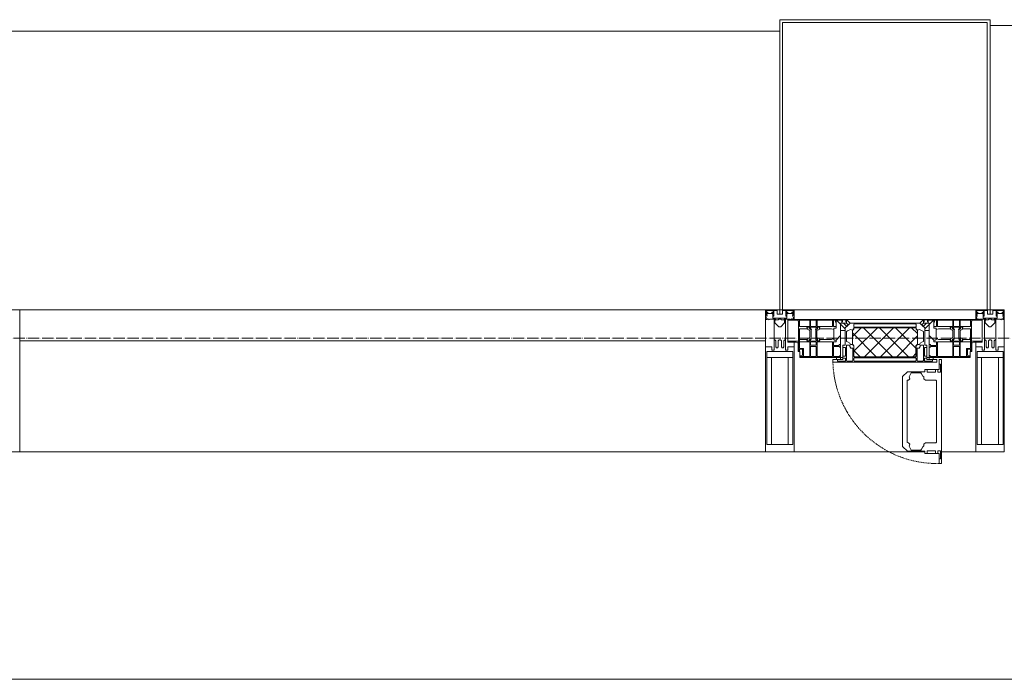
# Model space of a CAD drawing. Header units: millimetres. Extents: x 106966 to 201968, y 7718 to 228773.
# Tile 39 of 44: x 133428 to 135160, y 32500 to 33660. Entities that reach past the tile are written whole.
import ezdxf

# ---------------------------------------------------------------- set-up
doc = ezdxf.new("R2010")
doc.units = ezdxf.units.MM
doc.linetypes.add('-D1-02х01', pattern=[3, 2, -1])
doc.linetypes.add('ADSK_Линия сетки', pattern=[25, 20, -2.5, 0, -2.5])
for name, color, linetype, lineweight in [('Импосты витража', 7, 'Continuous', 18), ('Колонны', 7, 'Continuous', 18), ('Окна', 7, 'Continuous', 18), ('Оси', 7, 'Continuous', 9), ('Панели витража', 7, 'Continuous', 18), ('Перекрытия', 7, 'Continuous', 18), ('Элементы узлов', 7, 'Continuous', 18)]:
    doc.layers.add(name, color=color, linetype=linetype, lineweight=lineweight)

# ---------------------------------------------------------------- blocks, each defined once
blk = doc.blocks.new('135_SLK_K4_AR_rvt-1-МКСС_К4_L24_81_300_')
at = {"layer": 'Перекрытия', "color": 253, "true_color": 0xaaaaaa}
blk.add_line((136150, 32500), (131250, 32500), dxfattribs=at)
blk = doc.blocks.new('Rectangular Mullion - 50Wx250H-2623690-МКСС_К4_L24_81_300_')
at = {"layer": 'Элементы узлов', "color": 253, "lineweight": 5, "true_color": 0xaaaaaa}
for p, q in [((-25, 65.2), (-25, 250)), ((-25, 250), (0, 250)), ((25, 250), (0, 250)), ((25, 65.2), (25, 250)), ((-23, 237.3), (0, 237.3)), ((-23, 237.3), (-23, 73.6)), ((-14.9, 84), (-14.9, 237.3)), ((23, 237.3), (0, 237.3)), ((14.9, 84), (14.9, 237.3)), ((23, 237.3), (23, 73.6)), ((0, 84), (-23, 84)), ((-0.5, 73.6), (-23, 73.6)), ((-14, 71.3), (-14, 65.2)), ((-10, 71.3), (-14, 71.3)), ((-10, 53), (-10, 71.3)), ((0, 84), (23, 84)), ((0.5, 73.6), (23, 73.6)), ((10, 71.3), (14, 71.3)), ((10, 53), (10, 71.3)), ((14, 71.3), (14, 65.2)), ((-14, 65.2), (-25, 65.2)), ((-8.7, 53), (-10, 53)), ((-10, 53), (-10, 17)), ((-8.7, 53), (-7, 54.7)), ((-7, 65.2), (-5.9, 67.3)), ((-7, 65.2), (-7, 54.7)), ((-4.1, 67.3), (-5.9, 67.3)), ((-4.1, 67.3), (-2.9, 65.1)), ((-2.9, 65.1), (-2.9, 54.6)), ((-1.3, 53), (-2.9, 54.6)), ((0, 53), (-1.3, 53)), ((0, 53), (1.3, 53)), ((1.3, 53), (2.9, 54.6)), ((4.1, 67.3), (2.9, 65.1)), ((2.9, 65.1), (2.9, 54.6)), ((4.1, 67.3), (5.9, 67.3)), ((7, 65.2), (5.9, 67.3)), ((7, 65.2), (7, 54.7)), ((8.7, 53), (7, 54.7)), ((8.7, 53), (10, 53)), ((10, 53), (10, 17)), ((14, 65.2), (25, 65.2)), ((-19, 17.6), (-21.3, 16)), ((-18.4, 16.6), (-19, 17.6)), ((-8.5, 23), (-1.5, 30)), ((-8.5, 18.5), (-8.5, 23)), ((-7.5, 18.5), (-8.5, 18.5)), ((-7.5, 17), (-7.5, 18.5)), ((-7.4, 18), (-7.4, 16.6)), ((-2.6, 18), (-7.4, 18)), ((-2.6, 18), (-2.6, 16.8)), ((-1.5, 30), (0, 30)), ((1.5, 30), (0, 30)), ((8.5, 23), (1.5, 30)), ((2.6, 18), (2.6, 16.8)), ((2.6, 18), (7.4, 18)), ((7.4, 18), (7.4, 16.6)), ((7.5, 18.5), (8.5, 18.5)), ((7.5, 17), (7.5, 18.5)), ((8.5, 18.5), (8.5, 23)), ((18.4, 16.6), (19, 17.6)), ((19, 17.6), (21.3, 16)), ((-23.8, 14.6), (-25, 14.2)), ((-25, 0), (-25, 14.2)), ((-22.3, 17), (-23.8, 17)), ((-23.8, 17), (-23.8, 14.6)), ((-22.5, 10.6), (-23.8, 14.6)), ((-22.5, 10.6), (-23.7, 9.9)), ((-23.7, 1.3), (-23.7, 9.9)), ((-23.7, 1.3), (-11.8, 1.3)), ((-23.2, 10.2), (-22.5, 8)), ((-22.5, 8), (-22.5, 4.5)), ((-21.3, 4.5), (-22.5, 4.5)), ((-22.3, 17), (-22.3, 16)), ((-22.3, 16), (-21.3, 16)), ((-21.3, 4.5), (-21.3, 6.5)), ((-21.3, 6.5), (-14.2, 6.5)), ((-7.4, 16.6), (-18.4, 16.6)), ((-14.2, 6.5), (-14.2, 4.5)), ((-13.2, 4.5), (-14.2, 4.5)), ((-13.2, 4.5), (-12.2, 7.2)), ((-12.7, 7.6), (-11.3, 11.4)), ((-12.7, 7.6), (-11.8, 6.9)), ((-12.2, 9), (-12.2, 14.8)), ((-12.2, 14.8), (0, 14.8)), ((-11.8, 1.3), (-11.8, 6.9)), ((-10.5, 11.2), (-11.3, 11.4)), ((-10.5, 1.5), (-10.5, 11.2)), ((-4.8, 1.5), (-10.5, 1.5)), ((-10, 17), (-7.5, 17)), ((0, 8), (-4.8, 8)), ((-4.8, 1.5), (-4.8, 8)), ((-2.6, 16.8), (0, 16.8)), ((2.6, 16.8), (0, 16.8)), ((0, 14.8), (0, 16.8)), ((0, 14.8), (0, 16.8)), ((12.2, 14.8), (0, 14.8)), ((0, 0), (0, 8)), ((0, 8), (4.8, 8)), ((0, 0), (0, 8)), ((4.8, 1.5), (4.8, 8)), ((4.8, 1.5), (10.5, 1.5)), ((7.4, 16.6), (18.4, 16.6)), ((10, 17), (7.5, 17)), ((10.5, 11.2), (11.3, 11.4)), ((10.5, 1.5), (10.5, 11.2)), ((12.7, 7.6), (11.3, 11.4)), ((12.7, 7.6), (11.8, 6.9)), ((11.8, 1.3), (11.8, 6.9)), ((23.7, 1.3), (11.8, 1.3)), ((12.2, 9), (12.2, 14.8)), ((13.2, 4.5), (12.2, 7.2)), ((13.2, 4.5), (14.2, 4.5)), ((21.3, 6.5), (14.2, 6.5)), ((14.2, 6.5), (14.2, 4.5)), ((22.3, 16), (21.3, 16)), ((21.3, 4.5), (21.3, 6.5)), ((21.3, 4.5), (22.5, 4.5)), ((22.3, 17), (22.3, 16)), ((22.3, 17), (23.8, 17)), ((22.5, 10.6), (23.8, 14.6)), ((22.5, 10.6), (23.7, 9.9)), ((23.2, 10.2), (22.5, 8)), ((22.5, 8), (22.5, 4.5)), ((23.7, 1.3), (23.7, 9.9)), ((23.8, 17), (23.8, 14.6)), ((23.8, 14.6), (25, 14.2)), ((25, 0), (25, 14.2)), ((-25, 0), (0, 0)), ((25, 0), (0, 0))]:
    blk.add_line(p, q, dxfattribs=at)
for centre, start, end in [((-0.5, 73.1), 360, 90), ((0.5, 73.1), 90, 180)]:
    blk.add_arc(centre, 0.5, start, end, dxfattribs=at)
blk = doc.blocks.new('Rectangular Mullion - R_StandardFrame_50Wx250H-7511672-МКСС_К4_L24_81_300_')
at = {"layer": 'Импосты витража', "color": 253, "lineweight": 5, "true_color": 0xaaaaaa}
for p, q in [((-25, 57), (-25, 250)), ((-25, 250), (25, 250)), ((25, 250), (25, 0)), ((-25, 0), (-25, 17)), ((-5, 0), (-25, 0)), ((25, 0), (0, 0))]:
    blk.add_line(p, q, dxfattribs=at)
blk = doc.blocks.new('A_PAN_Створка - 383мм-7512614-МКСС_К4_L24_81_300_')
at = {"layer": 'Панели витража', "lineweight": 5}
h = blk.add_hatch(dxfattribs=at)
h.set_pattern_fill('FP_10', color=256, style=0, pattern_type=2)
h.set_pattern_definition([(45, (-134950, -33150), (-14.1421356, 14.1421356), []), (135, (-134950, -33150), (-14.1421356, -14.1421356), [])])
h.paths.add_polyline_path([(53.6, -82.7), (54.6, -81.8), (54.6, -63.4), (57.2, -60.8), (57.2, -36.4), (54.9, -34.1), (54.5, -31.8), (-54.5, -31.8), (-54.9, -34.1), (-57.2, -36.4), (-57.2, -60.8), (-54.6, -63.4), (-53.6, -82.7), (-49.3, -82.7)])
at = {"layer": 'Окна', "lineweight": 5}
for p, q in [((-67.9, -17), (-171, -17)), ((-171, -17), (-171, -57)), ((67.9, -17), (-67.9, -17)), ((-61.4, -23.5), (-67.9, -17)), ((-67.9, -17), (-67.9, -23.5)), ((-67.9, -17), (67.9, -17)), ((67.9, -17), (61.4, -23.5)), ((67.9, -23.5), (67.9, -17)), ((171, -17), (67.9, -17)), ((171, -57), (171, -17)), ((-78, -84), (-78, -23.5)), ((-78, -23.5), (-67.9, -23.5)), ((-61.4, -23.5), (-70, -32.1)), ((-70, -32.1), (-70, -62.5)), ((-67.9, -23.5), (-64.6, -26.8)), ((-64.6, -26.8), (-61.4, -23.5)), ((61.4, -23.5), (-61.4, -23.5)), ((70, -32.1), (61.4, -23.5)), ((61.4, -23.5), (64.6, -26.8)), ((64.6, -26.8), (67.9, -23.5)), ((67.9, -23.5), (78, -23.5)), ((70, -62.5), (70, -32.1)), ((78, -23.5), (78, -84)), ((-171, -57), (-156, -57)), ((-153, -60), (-153, -73.5)), ((-70, -62.5), (-73.9, -62.5)), ((-73.9, -62.5), (-73.9, -87.5)), ((73.9, -62.5), (70, -62.5)), ((73.9, -87.5), (73.9, -62.5)), ((153, -73.5), (153, -60)), ((156, -57), (171, -57)), ((-153, -73.5), (-150, -73.5)), ((-150, -73.5), (-150, -84)), ((-150, -84), (-78, -84)), ((-78, -84), (-73.9, -84)), ((73.9, -84), (78, -84)), ((78, -84), (150, -84)), ((150, -84), (150, -73.5)), ((150, -73.5), (153, -73.5)), ((-73.9, -87.5), (-91.5, -87.5)), ((-91.5, -87.5), (-91.5, -92)), ((-91.5, -92), (91.5, -92)), ((91.5, -87.5), (73.9, -87.5)), ((91.5, -92), (91.5, -87.5)), ((95.1, -87.5), (95.1, -105.1)), ((99.6, -87.5), (95.1, -87.5)), ((97.9, -95.6), (95.1, -95.6)), ((97.9, -95.6), (97.9, -109.6)), ((99.6, -270.5), (99.6, -87.5)), ((39.7, -109), (31.1, -117.6)), ((31.1, -117.6), (31.1, -240.4)), ((70.1, -109), (39.7, -109)), ((45, -113.3), (42.3, -118.2)), ((42.3, -118.2), (43.5, -121.7)), ((45.9, -111.2), (45, -113.3)), ((63.3, -111.2), (45.9, -111.2)), ((64.1, -113), (63.3, -111.2)), ((64.1, -113), (66.7, -117)), ((66.7, -117), (68.6, -118.3)), ((68.6, -118.3), (68.6, -121.6)), ((70.1, -105.1), (70.1, -109)), ((95.1, -105.1), (70.1, -105.1)), ((74.1, -109.6), (74.1, -105.1)), ((89.1, -109.6), (74.1, -109.6)), ((89.1, -105.1), (89.1, -109.6)), ((93.1, -109.6), (93.1, -105.1)), ((97.9, -109.6), (93.1, -109.6)), ((41.4, -123.8), (39.1, -124.2)), ((39.1, -179), (39.1, -124.2)), ((41.4, -123.8), (43.5, -121.7)), ((68.6, -121.6), (71.1, -124.1)), ((71.1, -124.1), (89.5, -124.1)), ((89.5, -124.1), (90.6, -125.2)), ((90.6, -125.2), (90.6, -232.8)), ((39.1, -179), (39.1, -233.8)), ((39.7, -249), (31.1, -240.4)), ((41.4, -234.2), (39.1, -233.8)), ((41.4, -234.2), (43.5, -236.3)), ((42.3, -239.8), (43.5, -236.3)), ((45, -244.7), (42.3, -239.8)), ((64.1, -245), (66.7, -241)), ((66.7, -241), (68.6, -239.7)), ((68.6, -236.4), (71.1, -233.9)), ((68.6, -239.7), (68.6, -236.4)), ((71.1, -233.9), (89.5, -233.9)), ((89.5, -233.9), (90.6, -232.8)), ((70.1, -249), (39.7, -249)), ((45.9, -246.8), (45, -244.7)), ((63.3, -246.8), (45.9, -246.8)), ((64.1, -245), (63.3, -246.8)), ((70.1, -252.9), (70.1, -249)), ((95.1, -252.9), (70.1, -252.9)), ((74.1, -248.4), (74.1, -252.9)), ((89.1, -248.4), (74.1, -248.4)), ((89.1, -252.9), (89.1, -248.4)), ((93.1, -248.4), (93.1, -252.9)), ((97.9, -248.4), (93.1, -248.4)), ((95.1, -270.5), (95.1, -252.9)), ((97.9, -262.4), (97.9, -248.4)), ((97.9, -262.4), (95.1, -262.4)), ((99.6, -270.5), (95.1, -270.5))]:
    blk.add_line(p, q, dxfattribs=at)
at = {"layer": 'Окна', "color": 253, "lineweight": 5, "true_color": 0xaaaaaa}
for p, q in [((-150.5, -17), (-150.5, -29.4)), ((150.5, -17), (150.5, -29.4)), ((-171, -18.5), (-153.5, -18.5)), ((-153.5, -18.5), (-152, -20)), ((-152, -20), (-152, -73.5)), ((-132.4, -18.6), (-150.5, -18.6)), ((-150.5, -29.4), (-132.4, -29.4)), ((-150.5, -33.6), (-150.5, -68)), ((-136.3, -33.6), (-150.5, -33.6)), ((-137.2, -31), (-135.8, -35)), ((-132.5, -31), (-137.2, -31)), ((-132.5, -31.9), (-133.4, -33.7)), ((-133.4, -33.7), (-130.1, -35.3)), ((-132.5, -31.9), (-132.5, -31)), ((-132.4, -29.4), (-132.4, -18.6)), ((-131, -18.2), (-131, -29.5)), ((-120.8, -18.2), (-131, -18.2)), ((-131, -29.5), (-120.8, -29.5)), ((-131, -30.9), (-131, -33)), ((-120.8, -30.9), (-131, -30.9)), ((-129.4, -34.6), (-131, -33)), ((-130.1, -35.3), (-129.4, -34.6)), ((-122.4, -34.6), (-120.8, -33)), ((-121.7, -35.3), (-122.4, -34.6)), ((-118.4, -33.7), (-121.7, -35.3)), ((-120.8, -18.2), (-120.8, -29.5)), ((-120.8, -30.9), (-120.8, -33)), ((-119.3, -18.6), (-92.5, -18.6)), ((-119.3, -29.4), (-119.3, -18.6)), ((-92.5, -29.4), (-119.3, -29.4)), ((-119.3, -31), (-114.6, -31)), ((-119.3, -31.9), (-119.3, -31)), ((-119.3, -31.9), (-118.4, -33.7)), ((-114.6, -31), (-115.9, -35)), ((-94.1, -33.5), (-115.4, -33.5)), ((-89.9, -35.1), (-94.1, -33.5)), ((-92.5, -18.6), (-92.5, -29.4)), ((-90.8, -18.5), (-90.8, -29.4)), ((-87.3, -18.5), (-90.8, -18.5)), ((-90.8, -29.4), (-85.9, -29.4)), ((-89.9, -32.5), (-89.9, -35.1)), ((-85.9, -32.5), (-89.9, -32.5)), ((-87.3, -20.4), (-87.3, -18.5)), ((-87.3, -20.4), (-87.3, -21.9)), ((-84.8, -20.4), (-87.3, -20.4)), ((-87.3, -21.9), (-85.9, -21.9)), ((-85.9, -18.2), (-85.9, -20.4)), ((-75.9, -18.2), (-85.9, -18.2)), ((-85.9, -21.9), (-85.9, -29.4)), ((-85.9, -29.4), (-85.9, -32.5)), ((-83.4, -20.4), (-84.8, -20.4)), ((-70, -33.8), (-83.4, -20.4)), ((-75.9, -21.5), (-75.9, -18.2)), ((-75.9, -21.5), (-75.9, -23.5)), ((-74.9, -21.5), (-75.9, -21.5)), ((-75.9, -23.5), (-73, -23.5)), ((-74.9, -17.9), (-74.9, -21.5)), ((-68.9, -17.9), (-74.9, -17.9)), ((-67.2, -29.3), (-73, -23.5)), ((-70, -36.8), (-70, -33.8)), ((-68.9, -21.5), (-68.9, -17.9)), ((-67.9, -21.5), (-68.9, -21.5)), ((-67.9, -21.5), (-67.9, -23.5)), ((-67.9, -23.5), (-64.6, -26.8)), ((-64.6, -26.8), (-67.2, -29.3)), ((67.9, -23.5), (64.6, -26.8)), ((64.6, -26.8), (67.2, -29.3)), ((67.2, -29.3), (73, -23.5)), ((67.9, -21.5), (67.9, -23.5)), ((67.9, -21.5), (68.9, -21.5)), ((68.9, -17.9), (74.9, -17.9)), ((68.9, -21.5), (68.9, -17.9)), ((70, -33.8), (83.4, -20.4)), ((70, -36.8), (70, -33.8)), ((75.9, -23.5), (73, -23.5)), ((74.9, -17.9), (74.9, -21.5)), ((74.9, -21.5), (75.9, -21.5)), ((75.9, -18.2), (85.9, -18.2)), ((75.9, -21.5), (75.9, -18.2)), ((75.9, -21.5), (75.9, -23.5)), ((83.4, -20.4), (84.8, -20.4)), ((84.8, -20.4), (87.3, -20.4)), ((85.9, -18.2), (85.9, -20.4)), ((85.9, -21.9), (85.9, -29.4)), ((87.3, -21.9), (85.9, -21.9)), ((85.9, -29.4), (85.9, -32.5)), ((90.8, -29.4), (85.9, -29.4)), ((85.9, -32.5), (89.9, -32.5)), ((87.3, -18.5), (90.8, -18.5)), ((87.3, -20.4), (87.3, -18.5)), ((87.3, -20.4), (87.3, -21.9)), ((89.9, -32.5), (89.9, -35.1)), ((89.9, -35.1), (94.1, -33.5)), ((90.8, -18.5), (90.8, -29.4)), ((92.5, -18.6), (92.5, -29.4)), ((119.3, -18.6), (92.5, -18.6)), ((92.5, -29.4), (119.3, -29.4)), ((94.1, -33.5), (115.4, -33.5)), ((114.6, -31), (115.9, -35)), ((119.3, -31), (114.6, -31)), ((119.3, -31.9), (118.4, -33.7)), ((118.4, -33.7), (121.7, -35.3)), ((119.3, -29.4), (119.3, -18.6)), ((119.3, -31.9), (119.3, -31)), ((120.8, -18.2), (120.8, -29.5)), ((120.8, -18.2), (131, -18.2)), ((131, -29.5), (120.8, -29.5)), ((120.8, -30.9), (120.8, -33)), ((120.8, -30.9), (131, -30.9)), ((122.4, -34.6), (120.8, -33)), ((121.7, -35.3), (122.4, -34.6)), ((129.4, -34.6), (131, -33)), ((130.1, -35.3), (129.4, -34.6)), ((133.4, -33.7), (130.1, -35.3)), ((131, -18.2), (131, -29.5)), ((131, -30.9), (131, -33)), ((132.4, -18.6), (150.5, -18.6)), ((132.4, -29.4), (132.4, -18.6)), ((150.5, -29.4), (132.4, -29.4)), ((132.5, -31), (137.2, -31)), ((132.5, -31.9), (132.5, -31)), ((132.5, -31.9), (133.4, -33.7)), ((137.2, -31), (135.8, -35)), ((136.3, -33.6), (150.5, -33.6)), ((150.5, -33.6), (150.5, -68)), ((153.5, -18.5), (152, -20)), ((152, -20), (152, -73.5)), ((171, -18.5), (153.5, -18.5)), ((-137.2, -54.8), (-135.8, -50.8)), ((-132.1, -36.8), (-135.8, -35)), ((-132.1, -49), (-135.8, -50.8)), ((-133.4, -52), (-130.1, -50.4)), ((-132.1, -49), (-132.1, -36.8)), ((-129.4, -51.1), (-131, -52.7)), ((-130.1, -35.3), (-130.1, -50.4)), ((-130.1, -50.4), (-129.4, -51.1)), ((-121.7, -50.4), (-122.4, -51.1)), ((-122.4, -51.1), (-120.8, -52.7)), ((-121.7, -35.3), (-121.7, -50.4)), ((-118.4, -52), (-121.7, -50.4)), ((-119.7, -36.8), (-115.9, -35)), ((-119.7, -49), (-119.7, -36.8)), ((-119.7, -49), (-115.9, -50.8)), ((-114.6, -54.8), (-115.9, -50.8)), ((-89.9, -50.9), (-94.1, -52.5)), ((-89.9, -35.1), (-89.9, -50.9)), ((-89.9, -52.2), (-89.9, -50.9)), ((-85.9, -53.5), (-78, -45.6)), ((-78, -36.8), (-70, -36.8)), ((-78, -45.6), (-78, -36.8)), ((78, -36.8), (70, -36.8)), ((78, -45.6), (78, -36.8)), ((85.9, -53.5), (78, -45.6)), ((89.9, -35.1), (89.9, -50.9)), ((89.9, -50.9), (94.1, -52.5)), ((89.9, -52.2), (89.9, -50.9)), ((114.6, -54.8), (115.9, -50.8)), ((119.7, -36.8), (115.9, -35)), ((119.7, -49), (115.9, -50.8)), ((118.4, -52), (121.7, -50.4)), ((119.7, -49), (119.7, -36.8)), ((122.4, -51.1), (120.8, -52.7)), ((121.7, -35.3), (121.7, -50.4)), ((121.7, -50.4), (122.4, -51.1)), ((130.1, -50.4), (129.4, -51.1)), ((129.4, -51.1), (131, -52.7)), ((130.1, -35.3), (130.1, -50.4)), ((133.4, -52), (130.1, -50.4)), ((132.1, -36.8), (135.8, -35)), ((132.1, -49), (132.1, -36.8)), ((132.1, -49), (135.8, -50.8)), ((137.2, -54.8), (135.8, -50.8)), ((-171, -55.5), (-152, -55.5)), ((-136.4, -52.4), (-150.5, -52.4)), ((-150.5, -56.6), (-132.4, -56.6)), ((-150.5, -68), (-143.5, -68)), ((-143.5, -68), (-143.5, -81)), ((-132.5, -54.8), (-137.2, -54.8)), ((-132.5, -53.8), (-133.4, -52)), ((-132.5, -53.8), (-132.5, -54.8)), ((-132.4, -56.6), (-132.4, -82.5)), ((-131, -55.1), (-131, -52.7)), ((-120.8, -55.1), (-131, -55.1)), ((-131, -56.5), (-131, -62.6)), ((-131, -56.5), (-120.8, -56.5)), ((-120.8, -62.6), (-131, -62.6)), ((-131, -64.6), (-120.8, -64.6)), ((-131, -82.5), (-131, -64.6)), ((-120.8, -55.1), (-120.8, -52.7)), ((-120.8, -56.5), (-120.8, -62.6)), ((-120.8, -82.5), (-120.8, -64.6)), ((-119.3, -53.8), (-118.4, -52)), ((-119.3, -53.8), (-119.3, -54.8)), ((-119.3, -54.8), (-114.6, -54.8)), ((-119.3, -56.6), (-119.3, -82.5)), ((-92.5, -56.6), (-119.3, -56.6)), ((-94.1, -52.5), (-115.3, -52.5)), ((-92.5, -56.6), (-92.5, -82.5)), ((-90.8, -56.6), (-85.9, -56.6)), ((-90.8, -62.7), (-90.8, -56.6)), ((-80.4, -62.7), (-90.8, -62.7)), ((-90.8, -64.6), (-90.8, -82.5)), ((-80.1, -64.6), (-90.8, -64.6)), ((-89.9, -52.2), (-88.6, -53.5)), ((-85.9, -53.5), (-88.6, -53.5)), ((-85.9, -56.6), (-85.9, -53.5)), ((-80.4, -61.1), (-80.4, -62.7)), ((-78, -61.1), (-80.4, -61.1)), ((-80.1, -66.1), (-80.1, -64.6)), ((-78, -66.1), (-80.1, -66.1)), ((-78, -66.1), (-78, -61.1)), ((78, -61.1), (80.4, -61.1)), ((78, -66.1), (78, -61.1)), ((78, -66.1), (80.1, -66.1)), ((80.1, -64.6), (90.8, -64.6)), ((80.1, -66.1), (80.1, -64.6)), ((80.4, -61.1), (80.4, -62.7)), ((80.4, -62.7), (90.8, -62.7)), ((85.9, -53.5), (88.6, -53.5)), ((85.9, -56.6), (85.9, -53.5)), ((90.8, -56.6), (85.9, -56.6)), ((89.9, -52.2), (88.6, -53.5)), ((90.8, -62.7), (90.8, -56.6)), ((90.8, -64.6), (90.8, -82.5)), ((92.5, -56.6), (119.3, -56.6)), ((92.5, -56.6), (92.5, -82.5)), ((94.1, -52.5), (115.3, -52.5)), ((119.3, -54.8), (114.6, -54.8)), ((119.3, -53.8), (118.4, -52)), ((119.3, -53.8), (119.3, -54.8)), ((119.3, -56.6), (119.3, -82.5)), ((120.8, -55.1), (120.8, -52.7)), ((120.8, -55.1), (131, -55.1)), ((120.8, -56.5), (120.8, -62.6)), ((131, -56.5), (120.8, -56.5)), ((120.8, -62.6), (131, -62.6)), ((120.8, -82.5), (120.8, -64.6)), ((131, -64.6), (120.8, -64.6)), ((131, -55.1), (131, -52.7)), ((131, -56.5), (131, -62.6)), ((131, -82.5), (131, -64.6)), ((150.5, -56.6), (132.4, -56.6)), ((132.4, -56.6), (132.4, -82.5)), ((132.5, -53.8), (133.4, -52)), ((132.5, -53.8), (132.5, -54.8)), ((132.5, -54.8), (137.2, -54.8)), ((136.4, -52.4), (150.5, -52.4)), ((143.5, -68), (143.5, -81)), ((150.5, -68), (143.5, -68)), ((171, -55.5), (152, -55.5)), ((-150.5, -69.5), (-150.5, -73.5)), ((-145, -69.5), (-150.5, -69.5)), ((-148.5, -81), (-148.5, -82.5)), ((-143.5, -81), (-148.5, -81)), ((-148.5, -82.5), (-132.4, -82.5)), ((-145, -69.5), (-145, -79.5)), ((-131, -82.5), (-120.8, -82.5)), ((-119.3, -82.5), (-92.5, -82.5)), ((-90.8, -82.5), (-79.5, -82.5)), ((-78, -84), (-85, -84)), ((-85, -84), (-85, -87.5)), ((-79.5, -80.6), (-78, -80.6)), ((-79.5, -82.5), (-79.5, -80.6)), ((-78, -87.5), (-78, -84)), ((79.5, -80.6), (78, -80.6)), ((78, -87.5), (78, -84)), ((78, -84), (85, -84)), ((79.5, -82.5), (79.5, -80.6)), ((90.8, -82.5), (79.5, -82.5)), ((85, -84), (85, -87.5)), ((119.3, -82.5), (92.5, -82.5)), ((131, -82.5), (120.8, -82.5)), ((148.5, -82.5), (132.4, -82.5)), ((143.5, -81), (148.5, -81)), ((145, -69.5), (150.5, -69.5)), ((145, -69.5), (145, -79.5)), ((148.5, -81), (148.5, -82.5)), ((150.5, -69.5), (150.5, -73.5)), ((-85, -87.5), (-78, -87.5)), ((85, -87.5), (78, -87.5))]:
    blk.add_line(p, q, dxfattribs=at)
at = {"layer": 'Окна', "lineweight": 5}
for centre, start, end in [((-156, -60), 0, 90), ((156, -60), 90, 180)]:
    blk.add_arc(centre, 3, start, end, dxfattribs=at)
at = {"layer": 'Окна', "linetype": '-D1-02х01', "lineweight": 5}
blk.add_arc((91.4, -87.5), 183, 181.4091, 271.1445, dxfattribs=at)
at = {"layer": 'Элементы узлов', "color": 253, "lineweight": 5, "true_color": 0xaaaaaa}
for p, q in [((-70, -32.1), (-61.4, -23.5)), ((-70, -62.5), (-70, -32.1)), ((61.4, -23.5), (-61.4, -23.5)), ((-55.2, -33.8), (-57.3, -35.9)), ((-54.9, -34.1), (-57.2, -36.4)), ((-55.2, -33.8), (-54.8, -31.5)), ((-54.9, -25.8), (-53.9, -24.8)), ((-54.9, -29.5), (-54.9, -25.8)), ((-53.9, -30.5), (-54.9, -29.5)), ((-54.5, -31.8), (-54.9, -34.1)), ((0, -31.5), (-54.8, -31.5)), ((54.5, -31.8), (-54.5, -31.8)), ((-53.9, -24.8), (53.9, -24.8)), ((53.9, -30.5), (-53.9, -30.5)), ((0, -31.5), (54.8, -31.5)), ((54.9, -25.8), (53.9, -24.8)), ((53.9, -30.5), (54.9, -29.5)), ((54.9, -34.1), (54.5, -31.8)), ((55.2, -33.8), (54.8, -31.5)), ((54.9, -29.5), (54.9, -25.8)), ((57.2, -36.4), (54.9, -34.1)), ((55.2, -33.8), (57.3, -35.9)), ((70, -32.1), (61.4, -23.5)), ((70, -62.5), (70, -32.1)), ((-67.8, -38.3), (-65.7, -37.4)), ((-67.8, -55.7), (-67.8, -38.3)), ((-65.7, -37.4), (-60.8, -34.7)), ((-60.8, -34.7), (-57.3, -35.9)), ((-57.2, -36.4), (-57.2, -60.8)), ((57.2, -60.8), (57.2, -36.4)), ((60.8, -34.7), (57.3, -35.9)), ((65.7, -37.4), (60.8, -34.7)), ((67.8, -38.3), (65.7, -37.4)), ((67.8, -55.7), (67.8, -38.3)), ((-73.9, -62.5), (-70, -62.5)), ((-73.9, -87.5), (-73.9, -62.5)), ((-69.4, -66.5), (-73.9, -66.5)), ((-69.4, -81.5), (-69.4, -66.5)), ((-61.7, -62.5), (-67.9, -62.5)), ((-67.9, -62.5), (-67.9, -89.3)), ((-66, -56.5), (-67.8, -55.7)), ((-66, -56.5), (-62, -59.1)), ((-62, -59.1), (-60.7, -61)), ((-61.7, -64.9), (-61.7, -62.5)), ((-60.1, -67.7), (-61.7, -64.9)), ((-60.7, -61), (-57.4, -61)), ((-56.4, -67.7), (-60.1, -67.7)), ((-57.4, -61), (-54.9, -63.5)), ((-57.2, -60.8), (-54.6, -63.4)), ((-56.4, -89.4), (-56.4, -67.7)), ((-54.9, -63.5), (-54.9, -81.9)), ((-54.6, -63.4), (-54.6, -81.8)), ((54.6, -63.4), (57.2, -60.8)), ((54.6, -81.8), (54.6, -63.4)), ((57.4, -61), (54.9, -63.5)), ((54.9, -63.5), (54.9, -81.9)), ((56.4, -67.7), (60.1, -67.7)), ((56.4, -89.4), (56.4, -67.7)), ((60.7, -61), (57.4, -61)), ((60.1, -67.7), (61.7, -64.9)), ((62, -59.1), (60.7, -61)), ((61.7, -62.5), (67.9, -62.5)), ((61.7, -64.9), (61.7, -62.5)), ((66, -56.5), (62, -59.1)), ((66, -56.5), (67.8, -55.7)), ((67.9, -62.5), (67.9, -89.3)), ((69.4, -66.5), (73.9, -66.5)), ((69.4, -81.5), (69.4, -66.5)), ((73.9, -62.5), (70, -62.5)), ((73.9, -87.5), (73.9, -62.5)), ((-73.9, -81.5), (-69.4, -81.5)), ((-69.4, -85.5), (-73.9, -85.5)), ((-69.4, -90.3), (-69.4, -85.5)), ((-54.9, -81.9), (-53.8, -83)), ((-54.9, -85.6), (-53.9, -84.6)), ((-54.9, -89.3), (-54.9, -85.6)), ((-54.6, -81.8), (-53.6, -82.7)), ((-53.9, -84.6), (53.9, -84.6)), ((53.8, -83), (-53.8, -83)), ((-53.6, -82.7), (53.6, -82.7)), ((53.6, -82.7), (54.6, -81.8)), ((54.9, -81.9), (53.8, -83)), ((54.9, -85.6), (53.9, -84.6)), ((54.9, -89.3), (54.9, -85.6)), ((73.9, -81.5), (69.4, -81.5)), ((69.4, -85.5), (73.9, -85.5)), ((69.4, -90.3), (69.4, -85.5)), ((-91.5, -87.5), (-73.9, -87.5)), ((-91.5, -92), (-91.5, -87.5)), ((-91.5, -92), (91.5, -92)), ((-83.4, -90.3), (-83.4, -87.5)), ((-83.4, -90.3), (-69.4, -90.3)), ((-67.9, -89.3), (-66.9, -90.3)), ((-66.9, -90.3), (-57.4, -90.3)), ((-57.4, -90.3), (-56.4, -89.4)), ((-53.9, -90.3), (-54.9, -89.3)), ((53.9, -90.3), (-53.9, -90.3)), ((53.9, -90.3), (54.9, -89.3)), ((57.4, -90.3), (56.4, -89.4)), ((66.9, -90.3), (57.4, -90.3)), ((67.9, -89.3), (66.9, -90.3)), ((83.4, -90.3), (69.4, -90.3)), ((91.5, -87.5), (73.9, -87.5)), ((83.4, -90.3), (83.4, -87.5)), ((91.5, -92), (91.5, -87.5))]:
    blk.add_line(p, q, dxfattribs=at)
blk = doc.blocks.new('Rectangular Mullion - R_StandardFrame_50Wx250H-5816488-МКСС_К4_L24_81_300_')
at = {"layer": 'Импосты витража', "color": 253, "lineweight": 5, "true_color": 0xaaaaaa}
for p, q in [((135020.1, 32900), (134790, 32900)), ((135110, 32900), (135049.6, 32900))]:
    blk.add_line(p, q, dxfattribs=at)
blk = doc.blocks.new('Rectangular Mullion - R_StandardFrame_50Wx250H-V37-МКСС_К4_L24_81_300_')
at = {"layer": 'Импосты витража', "color": 253, "lineweight": 5, "true_color": 0xaaaaaa}
for p, q in [((-25, 0), (-25, 250)), ((-25, 250), (25, 250)), ((25, 250), (25, 57)), ((0, 0), (-25, 0)), ((25, 0), (5, 0)), ((25, 17), (25, 0))]:
    blk.add_line(p, q, dxfattribs=at)
blk = doc.blocks.new('System Panel - A_PAN_Glass-7513417-МКСС_К4_L24_81_300_')
at = {"layer": 'Панели витража', "color": 253, "lineweight": 5, "true_color": 0xaaaaaa}
for p, q in [((656.25, 0), (-656.25, 0)), ((-656.25, 0), (-656.25, -55)), ((656.25, -55), (656.25, 0)), ((-656.25, -55), (656.25, -55))]:
    blk.add_line(p, q, dxfattribs=at)
blk = doc.blocks.new('Rectangular Mullion - R_StandardFrame_50Wx250H-5816490-МКСС_К4_L24_81_300_')
at = {"layer": 'Импосты витража', "color": 253, "lineweight": 5, "true_color": 0xaaaaaa}
blk.add_line((134740, 32900), (133427.5, 32900), dxfattribs=at)
blk = doc.blocks.new('Rectangular Mullion - R_StandardFrame_50Wx250H-V38-МКСС_К4_L24_81_300_')
at = {"layer": 'Импосты витража', "color": 253, "lineweight": 5, "true_color": 0xaaaaaa}
for p, q in [((-25, 0), (-25, 250)), ((-25, 250), (25, 250)), ((25, 250), (25, 0)), ((-5, 0), (-25, 0)), ((25, 0), (0, 0))]:
    blk.add_line(p, q, dxfattribs=at)
blk = doc.blocks.new('A_SLK_PAN_Type1 - Прямой тип панели Ф-1_1-7503597-МКСС_К4_L24_81_300_')
at = {"layer": 'Колонны', "lineweight": 5}
for p, q in [((-180, 0), (-185, 0)), ((-185, 0), (-185, -510)), ((-180, -505), (-180, 0)), ((160, 0), (-160, 0)), ((180, 0), (180, -505)), ((185, 0), (180, 0)), ((185, -510), (185, 0)), ((-185, -510), (185, -510)), ((180, -505), (-180, -505))]:
    blk.add_line(p, q, dxfattribs=at)
blk = doc.blocks.new('A_OGR_PAN_Отлив - A_OGR_PAN_Отлив-6268958-МКСС_К4_L24_81_300_')
at = {"layer": 'Колонны', "color": 253, "lineweight": 5, "true_color": 0xaaaaaa}
blk.add_line((657.5, 500), (-657.5, 500), dxfattribs=at)
blk = doc.blocks.new('A_OGR_PAN_Отлив - A_OGR_PAN_Отлив-6265519-МКСС_К4_L24_81_300_')
at = {"layer": 'Колонны', "color": 253, "lineweight": 5, "true_color": 0xaaaaaa}
blk.add_line((681.25, 490), (-681.25, 490), dxfattribs=at)
blk = doc.blocks.new('135_SLK_K4_AR_FCD_rvt-1-МКСС_К4_L24_81_300_')
at = {"layer": 'Импосты витража', "color": 253, "lineweight": 5, "true_color": 0xaaaaaa, "extrusion": (0, 0, -1), "rotation": 180}
for name, p in [('Rectangular Mullion - R_StandardFrame_50Wx250H-V38-МКСС_К4_L24_81_300_', (-133402.5, 33150)), ('Rectangular Mullion - 50Wx250H-2623690-МКСС_К4_L24_81_300_', (-134765, 33150)), ('Rectangular Mullion - R_StandardFrame_50Wx250H-V37-МКСС_К4_L24_81_300_', (-134765, 33150)), ('Rectangular Mullion - 50Wx250H-2623690-МКСС_К4_L24_81_300_', (-135135, 33150)), ('Rectangular Mullion - R_StandardFrame_50Wx250H-7511672-МКСС_К4_L24_81_300_', (-135135, 33150))]:
    blk.add_blockref(name, p, dxfattribs=at)
at = {"layer": 'Импосты витража', "color": 253, "lineweight": 5, "true_color": 0xaaaaaa}
for name in ['Rectangular Mullion - R_StandardFrame_50Wx250H-5816490-МКСС_К4_L24_81_300_', 'Rectangular Mullion - R_StandardFrame_50Wx250H-5816488-МКСС_К4_L24_81_300_']:
    blk.add_blockref(name, (0, 0), dxfattribs=at)
at = {"layer": 'Колонны', "color": 253, "lineweight": 5, "true_color": 0xaaaaaa, "rotation": 180}
blk.add_blockref('A_SLK_PAN_Type1 - Прямой тип панели Ф-1_1-7503597-МКСС_К4_L24_81_300_', (134950, 33150), dxfattribs=at)
at = {"layer": 'Колонны', "color": 253, "lineweight": 5, "true_color": 0xaaaaaa}
for name, p in [('A_OGR_PAN_Отлив - A_OGR_PAN_Отлив-6268958-МКСС_К4_L24_81_300_', (135792.5, 33150)), ('A_OGR_PAN_Отлив - A_OGR_PAN_Отлив-6265519-МКСС_К4_L24_81_300_', (134083.8, 33150))]:
    blk.add_blockref(name, p, dxfattribs=at)
at = {"layer": 'Панели витража', "color": 253, "lineweight": 5, "true_color": 0xaaaaaa}
for name, p in [('System Panel - A_PAN_Glass-7513417-МКСС_К4_L24_81_300_', (134083.8, 33150)), ('A_PAN_Створка - 383мм-7512614-МКСС_К4_L24_81_300_', (134950, 33150))]:
    blk.add_blockref(name, p, dxfattribs=at)

msp = doc.modelspace()

# ---------------------------------------------------------------- linework, layer by layer
at = {"layer": 'Оси', "linetype": 'ADSK_Линия сетки'}
msp.add_line((136800, 33100), (107783.9, 33100), dxfattribs=at)

# ---------------------------------------------------------------- block references
at = {"lineweight": 5}
for name in ['135_SLK_K4_AR_FCD_rvt-1-МКСС_К4_L24_81_300_', '135_SLK_K4_AR_rvt-1-МКСС_К4_L24_81_300_']:
    msp.add_blockref(name, (0, 0), dxfattribs=at)

doc.saveas('drawing.dxf')
